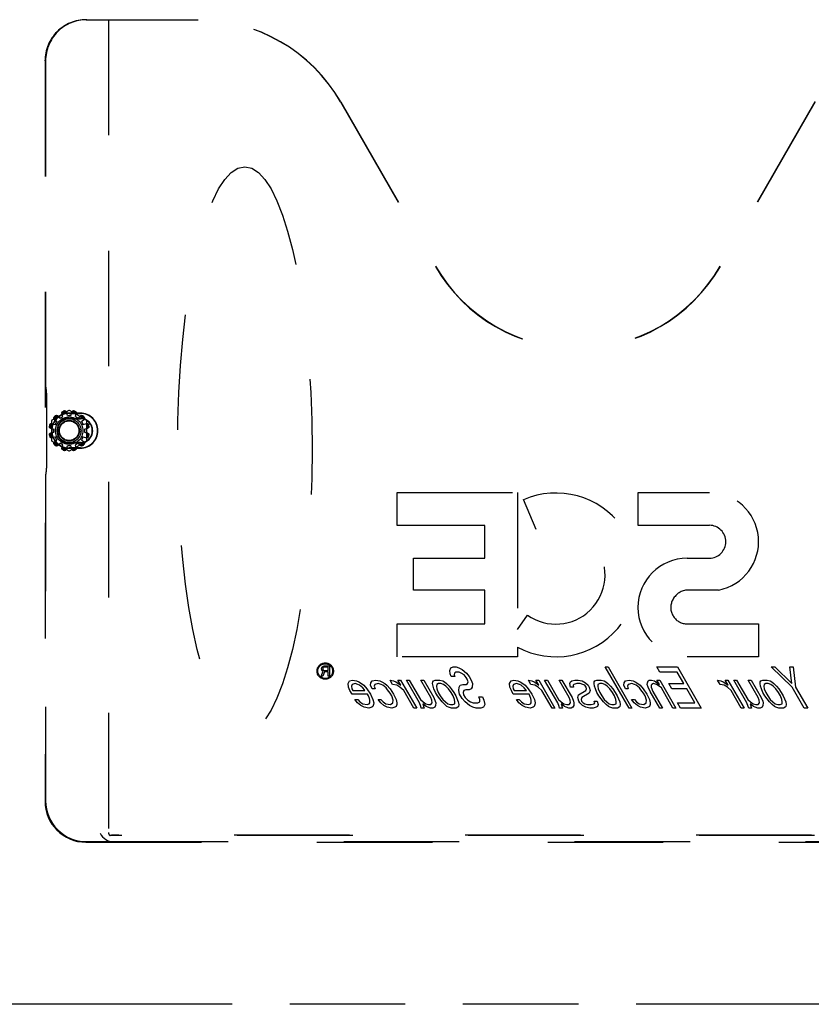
# Model space of a CAD drawing. Header units: inches. Extents: x 0 to 256, y 0 to 165.
# Tile 23 of 88: x 97 to 107, y 54 to 66. Entities that reach past the tile are written whole.
import ezdxf

# ---------------------------------------------------------------- set-up
doc = ezdxf.new("R2010")
doc.units = ezdxf.units.IN
doc.header["$LTSCALE"] = 14.05744
doc.header["$MEASUREMENT"] = 0
doc.linetypes.add('HIDDEN', pattern=[0.2, 0.1, -0.1])
doc.linetypes.add('PHANTOM', pattern=[0.8, 0.45, -0.05, 0.1, -0.05, 0.1, -0.05])
for name, color, linetype in [('02___PRT_ALL_AXES', 7, 'CONTINUOUS'), ('AVAILABLE_DOOR_SPACE', 7, 'CONTINUOUS'), ('DEFAULT_2', 8, 'HIDDEN')]:
    doc.layers.add(name, color=color, linetype=linetype)

msp = doc.modelspace()

# ---------------------------------------------------------------- linework, layer by layer
at = {"layer": '02___PRT_ALL_AXES', "color": 8, "linetype": 'HIDDEN'}
for p, q in [((97.715, 60.965), (97.749, 60.985)), ((97.805, 61), (97.845, 61)), ((97.901, 60.985), (97.935, 60.965)), ((97.654, 60.89), (97.674, 60.924)), ((97.976, 60.924), (97.996, 60.89)), ((97.639, 60.794), (97.639, 60.834)), ((97.674, 60.704), (97.654, 60.738)), ((97.996, 60.738), (97.976, 60.704)), ((98.011, 60.834), (98.011, 60.794)), ((97.749, 60.643), (97.715, 60.663)), ((97.845, 60.628), (97.805, 60.628)), ((97.935, 60.663), (97.901, 60.643)), ((100.894, 57.826), (100.918, 57.887)), ((100.897, 57.922), (100.9, 57.93)), ((100.897, 57.911), (100.897, 57.922)), ((100.9, 57.903), (100.897, 57.911)), ((100.9, 57.93), (100.907, 57.94)), ((100.907, 57.892), (100.9, 57.903)), ((100.907, 57.94), (100.918, 57.948)), ((100.918, 57.887), (100.907, 57.892)), ((100.915, 57.93), (100.913, 57.922)), ((100.913, 57.922), (100.913, 57.914)), ((100.913, 57.914), (100.915, 57.906)), ((100.934, 57.882), (100.913, 57.826)), ((100.92, 57.935), (100.915, 57.93)), ((100.915, 57.906), (100.92, 57.9)), ((100.918, 57.948), (100.931, 57.951)), ((100.928, 57.938), (100.92, 57.935)), ((100.92, 57.9), (100.928, 57.898)), ((100.978, 57.938), (100.928, 57.938)), ((100.928, 57.898), (100.978, 57.898)), ((100.931, 57.951), (100.993, 57.951)), ((100.978, 57.882), (100.934, 57.882)), ((100.978, 57.898), (100.978, 57.938)), ((100.978, 57.826), (100.978, 57.882)), ((100.993, 57.951), (100.993, 57.826)), ((102.462, 57.896), (102.472, 57.928)), ((102.465, 57.854), (102.462, 57.896)), ((102.472, 57.928), (102.501, 57.939)), ((102.501, 57.939), (102.536, 57.939)), ((102.516, 57.864), (102.514, 57.843)), ((102.531, 57.875), (102.516, 57.864)), ((102.573, 57.875), (102.531, 57.875)), ((102.536, 57.939), (102.57, 57.928)), ((102.57, 57.928), (102.611, 57.907)), ((102.6, 57.864), (102.573, 57.875)), ((102.633, 57.843), (102.6, 57.864)), ((102.611, 57.907), (102.663, 57.864)), ((102.663, 57.864), (102.695, 57.822)), ((104.353, 57.939), (104.388, 57.939)), ((104.642, 57.439), (104.353, 57.939)), ((104.388, 57.939), (104.677, 57.439)), ((104.98, 57.939), (105.233, 57.939)), ((105.017, 57.875), (104.98, 57.939)), ((105.228, 57.875), (105.017, 57.875)), ((105.308, 57.737), (105.228, 57.875)), ((105.233, 57.939), (105.522, 57.439)), ((106.374, 57.939), (106.416, 57.939)), ((106.628, 57.694), (106.374, 57.939)), ((106.416, 57.939), (106.625, 57.737)), ((106.599, 57.939), (106.642, 57.939)), ((106.625, 57.737), (106.599, 57.939)), ((106.642, 57.939), (106.67, 57.694)), ((100.913, 57.826), (100.894, 57.826)), ((100.993, 57.826), (100.978, 57.826)), ((101.223, 57.737), (101.24, 57.769)), ((101.24, 57.769), (101.276, 57.779)), ((101.276, 57.779), (101.324, 57.769)), ((101.324, 57.769), (101.352, 57.758)), ((101.352, 57.758), (101.385, 57.737)), ((101.496, 57.716), (101.499, 57.747)), ((101.499, 57.747), (101.514, 57.769)), ((101.514, 57.769), (101.558, 57.779)), ((101.558, 57.779), (101.606, 57.769)), ((101.606, 57.769), (101.633, 57.758)), ((101.633, 57.758), (101.667, 57.737)), ((101.734, 57.779), (101.775, 57.769)), ((101.764, 57.726), (101.734, 57.779)), ((101.775, 57.769), (101.802, 57.758)), ((101.802, 57.758), (101.836, 57.737)), ((101.825, 57.779), (101.86, 57.779)), ((101.862, 57.716), (101.825, 57.779)), ((101.86, 57.779), (102.057, 57.439)), ((101.931, 57.779), (101.966, 57.779)), ((102.091, 57.503), (101.931, 57.779)), ((101.966, 57.779), (102.101, 57.545)), ((102.107, 57.779), (102.142, 57.779)), ((102.23, 57.567), (102.107, 57.779)), ((102.142, 57.779), (102.265, 57.567)), ((102.251, 57.737), (102.253, 57.758)), ((102.253, 57.758), (102.261, 57.769)), ((102.261, 57.769), (102.283, 57.779)), ((102.283, 57.779), (102.339, 57.779)), ((102.339, 57.779), (102.374, 57.769)), ((102.374, 57.769), (102.394, 57.758)), ((102.394, 57.758), (102.42, 57.737)), ((102.477, 57.822), (102.465, 57.854)), ((102.519, 57.822), (102.477, 57.822)), ((102.514, 57.843), (102.519, 57.822)), ((102.659, 57.811), (102.633, 57.843)), ((102.671, 57.79), (102.659, 57.811)), ((102.683, 57.758), (102.671, 57.79)), ((102.674, 57.737), (102.683, 57.758)), ((102.695, 57.822), (102.72, 57.779)), ((102.72, 57.779), (102.737, 57.737)), ((103.188, 57.737), (103.205, 57.769)), ((103.205, 57.769), (103.241, 57.779)), ((103.241, 57.779), (103.289, 57.769)), ((103.289, 57.769), (103.316, 57.758)), ((103.316, 57.758), (103.35, 57.737)), ((103.417, 57.779), (103.458, 57.769)), ((103.448, 57.726), (103.417, 57.779)), ((103.458, 57.769), (103.485, 57.758)), ((103.485, 57.758), (103.519, 57.737)), ((103.508, 57.779), (103.544, 57.779)), ((103.545, 57.716), (103.508, 57.779)), ((103.544, 57.779), (103.74, 57.439)), ((103.614, 57.779), (103.649, 57.779)), ((103.774, 57.503), (103.614, 57.779)), ((103.649, 57.779), (103.784, 57.545)), ((103.79, 57.779), (103.825, 57.779)), ((103.913, 57.567), (103.79, 57.779)), ((103.825, 57.779), (103.948, 57.567)), ((103.92, 57.737), (103.929, 57.758)), ((103.929, 57.758), (103.944, 57.769)), ((103.944, 57.769), (103.98, 57.779)), ((103.98, 57.779), (104.022, 57.779)), ((104.022, 57.779), (104.071, 57.769)), ((104.071, 57.769), (104.111, 57.747)), ((104.111, 57.747), (104.144, 57.716)), ((104.216, 57.737), (104.218, 57.758)), ((104.218, 57.758), (104.226, 57.769)), ((104.226, 57.769), (104.248, 57.779)), ((104.248, 57.779), (104.304, 57.779)), ((104.304, 57.779), (104.338, 57.769)), ((104.338, 57.769), (104.359, 57.758)), ((104.359, 57.758), (104.385, 57.737)), ((104.58, 57.716), (104.583, 57.747)), ((104.583, 57.747), (104.599, 57.769)), ((104.599, 57.769), (104.642, 57.779)), ((104.642, 57.779), (104.691, 57.769)), ((104.691, 57.769), (104.718, 57.758)), ((104.718, 57.758), (104.751, 57.737)), ((104.863, 57.726), (104.865, 57.747)), ((104.865, 57.747), (104.874, 57.769)), ((104.874, 57.769), (104.889, 57.779)), ((104.889, 57.779), (104.917, 57.779)), ((104.917, 57.779), (104.951, 57.769)), ((104.951, 57.769), (104.985, 57.747)), ((104.98, 57.779), (105.015, 57.779)), ((105.011, 57.726), (104.98, 57.779)), ((104.985, 57.747), (105.011, 57.726)), ((105.015, 57.779), (105.212, 57.439)), ((105.72, 57.779), (105.761, 57.769)), ((105.75, 57.726), (105.72, 57.779)), ((105.761, 57.769), (105.788, 57.758)), ((105.788, 57.758), (105.822, 57.737)), ((105.811, 57.779), (105.846, 57.779)), ((105.848, 57.716), (105.811, 57.779)), ((105.846, 57.779), (106.043, 57.439)), ((105.917, 57.779), (105.952, 57.779)), ((106.077, 57.503), (105.917, 57.779)), ((105.952, 57.779), (106.087, 57.545)), ((106.093, 57.779), (106.128, 57.779)), ((106.216, 57.567), (106.093, 57.779)), ((106.128, 57.779), (106.251, 57.567)), ((106.237, 57.737), (106.239, 57.758)), ((106.239, 57.758), (106.247, 57.769)), ((106.247, 57.769), (106.269, 57.779)), ((106.269, 57.779), (106.325, 57.779)), ((106.325, 57.779), (106.36, 57.769)), ((106.36, 57.769), (106.38, 57.758)), ((106.38, 57.758), (106.406, 57.737)), ((101.226, 57.694), (101.223, 57.737)), ((101.244, 57.652), (101.226, 57.694)), ((101.269, 57.609), (101.244, 57.652)), ((101.271, 57.726), (101.263, 57.705)), ((101.263, 57.705), (101.267, 57.673)), ((101.267, 57.673), (101.279, 57.652)), ((101.308, 57.737), (101.271, 57.726)), ((101.279, 57.652), (101.427, 57.652)), ((101.342, 57.726), (101.308, 57.737)), ((101.362, 57.716), (101.342, 57.726)), ((101.402, 57.684), (101.362, 57.716)), ((101.385, 57.737), (101.411, 57.716)), ((101.421, 57.662), (101.402, 57.684)), ((101.411, 57.716), (101.45, 57.673)), ((101.427, 57.652), (101.421, 57.662)), ((101.45, 57.673), (101.494, 57.609)), ((101.513, 57.673), (101.496, 57.716)), ((101.549, 57.673), (101.513, 57.673)), ((101.546, 57.726), (101.537, 57.705)), ((101.537, 57.705), (101.549, 57.673)), ((101.589, 57.737), (101.546, 57.726)), ((101.624, 57.726), (101.589, 57.737)), ((101.644, 57.716), (101.624, 57.726)), ((101.683, 57.684), (101.644, 57.716)), ((101.667, 57.737), (101.693, 57.716)), ((101.703, 57.662), (101.683, 57.684)), ((101.693, 57.716), (101.732, 57.673)), ((101.734, 57.62), (101.703, 57.662)), ((101.732, 57.673), (101.776, 57.609)), ((101.753, 57.588), (101.734, 57.62)), ((101.813, 57.716), (101.764, 57.726)), ((101.853, 57.694), (101.813, 57.716)), ((101.836, 57.737), (101.862, 57.716)), ((101.899, 57.652), (101.853, 57.694)), ((102.022, 57.439), (101.899, 57.652)), ((102.256, 57.705), (102.251, 57.737)), ((102.267, 57.673), (102.256, 57.705)), ((102.284, 57.63), (102.267, 57.673)), ((102.309, 57.588), (102.284, 57.63)), ((102.3, 57.726), (102.298, 57.705)), ((102.298, 57.705), (102.302, 57.673)), ((102.322, 57.737), (102.3, 57.726)), ((102.302, 57.673), (102.32, 57.63)), ((102.32, 57.63), (102.344, 57.588)), ((102.35, 57.737), (102.322, 57.737)), ((102.384, 57.726), (102.35, 57.737)), ((102.41, 57.705), (102.384, 57.726)), ((102.443, 57.673), (102.41, 57.705)), ((102.42, 57.737), (102.453, 57.705)), ((102.475, 57.63), (102.443, 57.673)), ((102.453, 57.705), (102.478, 57.673)), ((102.499, 57.588), (102.475, 57.63)), ((102.478, 57.673), (102.51, 57.63)), ((102.51, 57.63), (102.534, 57.588)), ((102.568, 57.652), (102.572, 57.694)), ((102.578, 57.609), (102.568, 57.652)), ((102.572, 57.694), (102.587, 57.716)), ((102.587, 57.716), (102.617, 57.726)), ((102.617, 57.726), (102.659, 57.726)), ((102.631, 57.652), (102.622, 57.63)), ((102.622, 57.63), (102.627, 57.599)), ((102.653, 57.662), (102.631, 57.652)), ((102.696, 57.662), (102.653, 57.662)), ((102.659, 57.726), (102.674, 57.737)), ((102.718, 57.673), (102.696, 57.662)), ((102.734, 57.694), (102.718, 57.673)), ((102.737, 57.737), (102.734, 57.694)), ((103.191, 57.694), (103.188, 57.737)), ((103.209, 57.652), (103.191, 57.694)), ((103.233, 57.609), (103.209, 57.652)), ((103.236, 57.726), (103.227, 57.705)), ((103.227, 57.705), (103.232, 57.673)), ((103.232, 57.673), (103.244, 57.652)), ((103.272, 57.737), (103.236, 57.726)), ((103.244, 57.652), (103.392, 57.652)), ((103.307, 57.726), (103.272, 57.737)), ((103.327, 57.716), (103.307, 57.726)), ((103.366, 57.684), (103.327, 57.716)), ((103.35, 57.737), (103.376, 57.716)), ((103.386, 57.662), (103.366, 57.684)), ((103.376, 57.716), (103.415, 57.673)), ((103.392, 57.652), (103.386, 57.662)), ((103.415, 57.673), (103.459, 57.609)), ((103.496, 57.716), (103.448, 57.726)), ((103.536, 57.694), (103.496, 57.716)), ((103.519, 57.737), (103.545, 57.716)), ((103.582, 57.652), (103.536, 57.694)), ((103.705, 57.439), (103.582, 57.652)), ((103.931, 57.694), (103.92, 57.737)), ((103.966, 57.694), (103.931, 57.694)), ((103.969, 57.726), (103.961, 57.716)), ((103.961, 57.716), (103.966, 57.694)), ((104.005, 57.737), (103.969, 57.726)), ((104.047, 57.737), (104.005, 57.737)), ((104.028, 57.599), (104.117, 57.652)), ((104.081, 57.726), (104.047, 57.737)), ((104.157, 57.62), (104.068, 57.567)), ((104.102, 57.716), (104.081, 57.726)), ((104.121, 57.694), (104.102, 57.716)), ((104.117, 57.652), (104.126, 57.673)), ((104.126, 57.673), (104.121, 57.694)), ((104.144, 57.716), (104.156, 57.694)), ((104.156, 57.694), (104.167, 57.652)), ((104.167, 57.652), (104.157, 57.62)), ((104.22, 57.705), (104.216, 57.737)), ((104.232, 57.673), (104.22, 57.705)), ((104.249, 57.63), (104.232, 57.673)), ((104.274, 57.588), (104.249, 57.63)), ((104.264, 57.726), (104.263, 57.705)), ((104.263, 57.705), (104.267, 57.673)), ((104.286, 57.737), (104.264, 57.726)), ((104.267, 57.673), (104.285, 57.63)), ((104.285, 57.63), (104.309, 57.588)), ((104.315, 57.737), (104.286, 57.737)), ((104.349, 57.726), (104.315, 57.737)), ((104.375, 57.705), (104.349, 57.726)), ((104.408, 57.673), (104.375, 57.705)), ((104.385, 57.737), (104.418, 57.705)), ((104.439, 57.63), (104.408, 57.673)), ((104.418, 57.705), (104.443, 57.673)), ((104.464, 57.588), (104.439, 57.63)), ((104.443, 57.673), (104.475, 57.63)), ((104.475, 57.63), (104.499, 57.588)), ((104.598, 57.673), (104.58, 57.716)), ((104.633, 57.673), (104.598, 57.673)), ((104.631, 57.726), (104.622, 57.705)), ((104.622, 57.705), (104.633, 57.673)), ((104.674, 57.737), (104.631, 57.726)), ((104.708, 57.726), (104.674, 57.737)), ((104.728, 57.716), (104.708, 57.726)), ((104.768, 57.684), (104.728, 57.716)), ((104.751, 57.737), (104.778, 57.716)), ((104.787, 57.662), (104.768, 57.684)), ((104.778, 57.716), (104.816, 57.673)), ((104.819, 57.62), (104.787, 57.662)), ((104.816, 57.673), (104.86, 57.609)), ((104.837, 57.588), (104.819, 57.62)), ((104.874, 57.694), (104.863, 57.726)), ((104.898, 57.641), (104.874, 57.694)), ((105.015, 57.439), (104.898, 57.641)), ((104.911, 57.716), (104.91, 57.694)), ((104.91, 57.694), (104.933, 57.641)), ((104.919, 57.726), (104.911, 57.716)), ((104.941, 57.737), (104.919, 57.726)), ((104.933, 57.641), (105.05, 57.439)), ((104.976, 57.726), (104.941, 57.737)), ((105.009, 57.705), (104.976, 57.726)), ((105.036, 57.684), (105.009, 57.705)), ((105.177, 57.439), (105.036, 57.684)), ((105.125, 57.737), (105.308, 57.737)), ((105.161, 57.673), (105.125, 57.737)), ((105.345, 57.673), (105.161, 57.673)), ((105.443, 57.503), (105.345, 57.673)), ((105.799, 57.716), (105.75, 57.726)), ((105.839, 57.694), (105.799, 57.716)), ((105.822, 57.737), (105.848, 57.716)), ((105.885, 57.652), (105.839, 57.694)), ((106.008, 57.439), (105.885, 57.652)), ((106.242, 57.705), (106.237, 57.737)), ((106.253, 57.673), (106.242, 57.705)), ((106.271, 57.63), (106.253, 57.673)), ((106.295, 57.588), (106.271, 57.63)), ((106.286, 57.726), (106.284, 57.705)), ((106.284, 57.705), (106.288, 57.673)), ((106.308, 57.737), (106.286, 57.726)), ((106.288, 57.673), (106.306, 57.63)), ((106.306, 57.63), (106.33, 57.588)), ((106.336, 57.737), (106.308, 57.737)), ((106.37, 57.726), (106.336, 57.737)), ((106.397, 57.705), (106.37, 57.726)), ((106.429, 57.673), (106.397, 57.705)), ((106.406, 57.737), (106.439, 57.705)), ((106.461, 57.63), (106.429, 57.673)), ((106.439, 57.705), (106.464, 57.673)), ((106.485, 57.588), (106.461, 57.63)), ((106.464, 57.673), (106.496, 57.63)), ((106.496, 57.63), (106.52, 57.588)), ((106.775, 57.439), (106.628, 57.694)), ((106.67, 57.694), (106.818, 57.439)), ((101.459, 57.609), (101.269, 57.609)), ((101.305, 57.545), (101.341, 57.545)), ((101.337, 57.503), (101.305, 57.545)), ((101.377, 57.471), (101.337, 57.503)), ((101.341, 57.545), (101.366, 57.513)), ((101.366, 57.513), (101.399, 57.492)), ((101.471, 57.588), (101.459, 57.609)), ((101.482, 57.556), (101.471, 57.588)), ((101.477, 57.492), (101.485, 57.503)), ((101.488, 57.535), (101.482, 57.556)), ((101.485, 57.503), (101.488, 57.535)), ((101.494, 57.609), (101.524, 57.545)), ((101.524, 57.545), (101.534, 57.503)), ((101.534, 57.503), (101.532, 57.482)), ((101.587, 57.545), (101.622, 57.545)), ((101.619, 57.503), (101.587, 57.545)), ((101.658, 57.471), (101.619, 57.503)), ((101.622, 57.545), (101.648, 57.513)), ((101.648, 57.513), (101.681, 57.492)), ((101.737, 57.482), (101.767, 57.503)), ((101.769, 57.535), (101.753, 57.588)), ((101.767, 57.503), (101.769, 57.535)), ((101.776, 57.609), (101.805, 57.545)), ((101.805, 57.545), (101.816, 57.503)), ((101.816, 57.503), (101.814, 57.482)), ((102.108, 57.46), (102.091, 57.503)), ((102.101, 57.545), (102.134, 57.513)), ((102.134, 57.513), (102.167, 57.492)), ((102.241, 57.535), (102.23, 57.567)), ((102.23, 57.482), (102.245, 57.503)), ((102.245, 57.503), (102.241, 57.535)), ((102.265, 57.567), (102.282, 57.524)), ((102.282, 57.524), (102.288, 57.503)), ((102.288, 57.503), (102.285, 57.471)), ((102.366, 57.513), (102.309, 57.588)), ((102.344, 57.588), (102.376, 57.545)), ((102.399, 57.482), (102.366, 57.513)), ((102.376, 57.545), (102.408, 57.513)), ((102.408, 57.513), (102.435, 57.492)), ((102.517, 57.545), (102.499, 57.588)), ((102.521, 57.513), (102.517, 57.545)), ((102.519, 57.492), (102.521, 57.513)), ((102.534, 57.588), (102.563, 57.513)), ((102.563, 57.513), (102.568, 57.482)), ((102.609, 57.556), (102.578, 57.609)), ((102.648, 57.513), (102.609, 57.556)), ((102.627, 57.599), (102.645, 57.567)), ((102.645, 57.567), (102.678, 57.535)), ((102.701, 57.471), (102.648, 57.513)), ((102.678, 57.535), (102.711, 57.513)), ((102.711, 57.513), (102.745, 57.503)), ((102.745, 57.503), (102.802, 57.503)), ((102.802, 57.503), (102.824, 57.513)), ((102.815, 57.577), (102.857, 57.577)), ((102.827, 57.545), (102.815, 57.577)), ((102.824, 57.513), (102.827, 57.545)), ((102.857, 57.577), (102.875, 57.535)), ((102.875, 57.535), (102.885, 57.482)), ((103.424, 57.609), (103.233, 57.609)), ((103.27, 57.545), (103.305, 57.545)), ((103.302, 57.503), (103.27, 57.545)), ((103.341, 57.471), (103.302, 57.503)), ((103.305, 57.545), (103.331, 57.513)), ((103.331, 57.513), (103.364, 57.492)), ((103.436, 57.588), (103.424, 57.609)), ((103.447, 57.556), (103.436, 57.588)), ((103.442, 57.492), (103.45, 57.503)), ((103.452, 57.535), (103.447, 57.556)), ((103.45, 57.503), (103.452, 57.535)), ((103.459, 57.609), (103.489, 57.545)), ((103.489, 57.545), (103.499, 57.503)), ((103.499, 57.503), (103.497, 57.482)), ((103.791, 57.46), (103.774, 57.503)), ((103.784, 57.545), (103.817, 57.513)), ((103.817, 57.513), (103.85, 57.492)), ((103.924, 57.535), (103.913, 57.567)), ((103.913, 57.482), (103.929, 57.503)), ((103.929, 57.503), (103.924, 57.535)), ((103.948, 57.567), (103.966, 57.524)), ((103.966, 57.524), (103.971, 57.503)), ((103.971, 57.503), (103.968, 57.471)), ((104.019, 57.567), (104.028, 57.599)), ((104.029, 57.524), (104.019, 57.567)), ((104.041, 57.503), (104.029, 57.524)), ((104.074, 57.471), (104.041, 57.503)), ((104.068, 57.567), (104.059, 57.545)), ((104.059, 57.545), (104.064, 57.524)), ((104.064, 57.524), (104.084, 57.503)), ((104.084, 57.503), (104.104, 57.492)), ((104.216, 57.492), (104.224, 57.503)), ((104.219, 57.524), (104.254, 57.524)), ((104.224, 57.503), (104.219, 57.524)), ((104.254, 57.524), (104.265, 57.482)), ((104.331, 57.513), (104.274, 57.588)), ((104.309, 57.588), (104.341, 57.545)), ((104.363, 57.482), (104.331, 57.513)), ((104.341, 57.545), (104.373, 57.513)), ((104.373, 57.513), (104.4, 57.492)), ((104.482, 57.545), (104.464, 57.588)), ((104.486, 57.513), (104.482, 57.545)), ((104.484, 57.492), (104.486, 57.513)), ((104.499, 57.588), (104.528, 57.513)), ((104.528, 57.513), (104.532, 57.482)), ((104.672, 57.545), (104.707, 57.545)), ((104.703, 57.503), (104.672, 57.545)), ((104.743, 57.471), (104.703, 57.503)), ((104.707, 57.545), (104.732, 57.513)), ((104.732, 57.513), (104.766, 57.492)), ((104.821, 57.482), (104.851, 57.503)), ((104.854, 57.535), (104.837, 57.588)), ((104.851, 57.503), (104.854, 57.535)), ((104.86, 57.609), (104.89, 57.545)), ((104.89, 57.545), (104.901, 57.503)), ((104.901, 57.503), (104.899, 57.482)), ((105.232, 57.503), (105.443, 57.503)), ((105.268, 57.439), (105.232, 57.503)), ((106.094, 57.46), (106.077, 57.503)), ((106.087, 57.545), (106.12, 57.513)), ((106.12, 57.513), (106.153, 57.492)), ((106.227, 57.535), (106.216, 57.567)), ((106.216, 57.482), (106.232, 57.503)), ((106.232, 57.503), (106.227, 57.535)), ((106.251, 57.567), (106.269, 57.524)), ((106.269, 57.524), (106.274, 57.503)), ((106.274, 57.503), (106.271, 57.471)), ((106.352, 57.513), (106.295, 57.588)), ((106.33, 57.588), (106.362, 57.545)), ((106.385, 57.482), (106.352, 57.513)), ((106.362, 57.545), (106.394, 57.513)), ((106.394, 57.513), (106.421, 57.492)), ((106.503, 57.545), (106.485, 57.588)), ((106.507, 57.513), (106.503, 57.545)), ((106.505, 57.492), (106.507, 57.513)), ((106.52, 57.588), (106.549, 57.513)), ((106.549, 57.513), (106.554, 57.482)), ((101.417, 57.45), (101.377, 57.471)), ((101.399, 57.492), (101.455, 57.482)), ((101.472, 57.439), (101.417, 57.45)), ((101.455, 57.482), (101.477, 57.492)), ((101.509, 57.45), (101.472, 57.439)), ((101.524, 57.46), (101.509, 57.45)), ((101.532, 57.482), (101.524, 57.46)), ((101.699, 57.45), (101.658, 57.471)), ((101.681, 57.492), (101.737, 57.482)), ((101.754, 57.439), (101.699, 57.45)), ((101.79, 57.45), (101.754, 57.439)), ((101.805, 57.46), (101.79, 57.45)), ((101.814, 57.482), (101.805, 57.46)), ((102.057, 57.439), (102.022, 57.439)), ((102.113, 57.439), (102.108, 57.46)), ((102.149, 57.439), (102.113, 57.439)), ((102.171, 57.46), (102.132, 57.492)), ((102.132, 57.492), (102.149, 57.439)), ((102.167, 57.492), (102.201, 57.482)), ((102.192, 57.45), (102.171, 57.46)), ((102.226, 57.439), (102.192, 57.45)), ((102.201, 57.482), (102.23, 57.482)), ((102.254, 57.439), (102.226, 57.439)), ((102.276, 57.45), (102.254, 57.439)), ((102.285, 57.471), (102.276, 57.45)), ((102.425, 57.46), (102.399, 57.482)), ((102.445, 57.45), (102.425, 57.46)), ((102.435, 57.492), (102.469, 57.482)), ((102.48, 57.439), (102.445, 57.45)), ((102.469, 57.482), (102.497, 57.482)), ((102.536, 57.439), (102.48, 57.439)), ((102.497, 57.482), (102.519, 57.492)), ((102.558, 57.45), (102.536, 57.439)), ((102.566, 57.46), (102.558, 57.45)), ((102.568, 57.482), (102.566, 57.46)), ((102.741, 57.45), (102.701, 57.471)), ((102.782, 57.439), (102.741, 57.45)), ((102.839, 57.439), (102.782, 57.439)), ((102.868, 57.45), (102.839, 57.439)), ((102.885, 57.482), (102.868, 57.45)), ((103.382, 57.45), (103.341, 57.471)), ((103.364, 57.492), (103.42, 57.482)), ((103.437, 57.439), (103.382, 57.45)), ((103.42, 57.482), (103.442, 57.492)), ((103.473, 57.45), (103.437, 57.439)), ((103.488, 57.46), (103.473, 57.45)), ((103.497, 57.482), (103.488, 57.46)), ((103.74, 57.439), (103.705, 57.439)), ((103.796, 57.439), (103.791, 57.46)), ((103.832, 57.439), (103.796, 57.439)), ((103.855, 57.46), (103.815, 57.492)), ((103.815, 57.492), (103.832, 57.439)), ((103.85, 57.492), (103.885, 57.482)), ((103.875, 57.45), (103.855, 57.46)), ((103.909, 57.439), (103.875, 57.45)), ((103.885, 57.482), (103.913, 57.482)), ((103.937, 57.439), (103.909, 57.439)), ((103.959, 57.45), (103.937, 57.439)), ((103.968, 57.471), (103.959, 57.45)), ((104.114, 57.45), (104.074, 57.471)), ((104.104, 57.492), (104.138, 57.482)), ((104.163, 57.439), (104.114, 57.45)), ((104.138, 57.482), (104.18, 57.482)), ((104.205, 57.439), (104.163, 57.439)), ((104.18, 57.482), (104.216, 57.492)), ((104.241, 57.45), (104.205, 57.439)), ((104.256, 57.46), (104.241, 57.45)), ((104.265, 57.482), (104.256, 57.46)), ((104.39, 57.46), (104.363, 57.482)), ((104.41, 57.45), (104.39, 57.46)), ((104.4, 57.492), (104.434, 57.482)), ((104.444, 57.439), (104.41, 57.45)), ((104.434, 57.482), (104.462, 57.482)), ((104.501, 57.439), (104.444, 57.439)), ((104.462, 57.482), (104.484, 57.492)), ((104.523, 57.45), (104.501, 57.439)), ((104.531, 57.46), (104.523, 57.45)), ((104.532, 57.482), (104.531, 57.46)), ((104.677, 57.439), (104.642, 57.439)), ((104.783, 57.45), (104.743, 57.471)), ((104.766, 57.492), (104.821, 57.482)), ((104.839, 57.439), (104.783, 57.45)), ((104.875, 57.45), (104.839, 57.439)), ((104.89, 57.46), (104.875, 57.45)), ((104.899, 57.482), (104.89, 57.46)), ((105.05, 57.439), (105.015, 57.439)), ((105.212, 57.439), (105.177, 57.439)), ((105.522, 57.439), (105.268, 57.439)), ((106.043, 57.439), (106.008, 57.439)), ((106.099, 57.439), (106.094, 57.46)), ((106.135, 57.439), (106.099, 57.439)), ((106.158, 57.46), (106.118, 57.492)), ((106.118, 57.492), (106.135, 57.439)), ((106.153, 57.492), (106.187, 57.482)), ((106.178, 57.45), (106.158, 57.46)), ((106.212, 57.439), (106.178, 57.45)), ((106.187, 57.482), (106.216, 57.482)), ((106.24, 57.439), (106.212, 57.439)), ((106.262, 57.45), (106.24, 57.439)), ((106.271, 57.471), (106.262, 57.45)), ((106.411, 57.46), (106.385, 57.482)), ((106.431, 57.45), (106.411, 57.46)), ((106.421, 57.492), (106.455, 57.482)), ((106.466, 57.439), (106.431, 57.45)), ((106.455, 57.482), (106.483, 57.482)), ((106.522, 57.439), (106.466, 57.439)), ((106.483, 57.482), (106.505, 57.492)), ((106.544, 57.45), (106.522, 57.439)), ((106.552, 57.46), (106.544, 57.45)), ((106.554, 57.482), (106.552, 57.46)), ((106.818, 57.439), (106.775, 57.439))]:
    msp.add_line(p, q, dxfattribs=at)
for radius in [0.1, 0.0902]:
    msp.add_circle((100.943, 57.889), radius, dxfattribs=at)
at = {"layer": 'AVAILABLE_DOOR_SPACE', "color": 4, "linetype": 'PHANTOM'}
msp.add_line((111.054, 53.835), (87.617, 53.835), dxfattribs=at)
at = {"layer": 'DEFAULT_2', "color": 8, "linetype": 'HIDDEN'}
for p, q in [((98.033, 65.814), (99.398, 65.814)), ((98.305, 65.814), (98.305, 55.924)), ((97.532, 65.314), (97.532, 56.305)), ((97.539, 65.314), (97.539, 61.362)), ((101.129, 64.813), (102.284, 62.813)), ((101.132, 64.813), (102.287, 62.814)), ((106.905, 64.813), (105.751, 62.814)), ((106.908, 64.813), (105.753, 62.813)), ((97.546, 61.316), (97.542, 61.317)), ((97.55, 61.271), (97.55, 60.357)), ((97.82, 61.059), (97.616, 60.941)), ((97.684, 60.996), (97.715, 60.965)), ((97.749, 60.985), (97.738, 61.027)), ((97.805, 61), (97.794, 61.042)), ((97.962, 61.027), (97.825, 61.027)), ((97.825, 61.024), (97.962, 61.024)), ((98.035, 60.941), (97.83, 61.059)), ((97.845, 61), (97.856, 61.042)), ((97.901, 60.985), (97.912, 61.027)), ((97.935, 60.965), (97.966, 60.996)), ((97.611, 60.932), (97.611, 60.696)), ((97.612, 60.901), (97.654, 60.89)), ((97.643, 60.955), (97.674, 60.924)), ((97.825, 60.964), (97.962, 60.964)), ((97.825, 60.959), (97.962, 60.959)), ((97.976, 60.924), (98.007, 60.955)), ((97.996, 60.89), (98.038, 60.901)), ((98.04, 60.696), (98.04, 60.932)), ((97.597, 60.845), (97.639, 60.834)), ((97.597, 60.783), (97.639, 60.794)), ((97.612, 60.727), (97.654, 60.738)), ((97.996, 60.738), (98.038, 60.727)), ((98.011, 60.834), (98.053, 60.845)), ((98.011, 60.794), (98.053, 60.783)), ((97.616, 60.687), (97.82, 60.569)), ((97.643, 60.673), (97.674, 60.704)), ((97.684, 60.632), (97.715, 60.663)), ((97.738, 60.601), (97.749, 60.643)), ((97.794, 60.586), (97.805, 60.628)), ((97.962, 60.669), (97.825, 60.669)), ((97.962, 60.664), (97.825, 60.664)), ((97.83, 60.569), (98.035, 60.687)), ((97.856, 60.586), (97.845, 60.628)), ((97.912, 60.601), (97.901, 60.643)), ((97.935, 60.663), (97.966, 60.632)), ((97.976, 60.704), (98.007, 60.673)), ((97.962, 60.604), (97.825, 60.604)), ((97.825, 60.601), (97.962, 60.601)), ((97.539, 60.266), (97.539, 56.312)), ((97.546, 60.313), (97.542, 60.311)), ((101.819, 60.062), (103.284, 60.062)), ((101.819, 59.662), (101.819, 60.062)), ((103.284, 60.062), (103.284, 58.397)), ((104.752, 60.062), (105.62, 60.062)), ((104.752, 59.662), (104.752, 60.062)), ((103.513, 59.61), (103.356, 59.975)), ((102.885, 59.662), (101.819, 59.662)), ((102.885, 59.263), (102.885, 59.662)), ((105.62, 59.662), (104.752, 59.662)), ((102.017, 59.263), (102.885, 59.263)), ((102.017, 58.874), (102.017, 59.263)), ((105.35, 59.263), (105.62, 59.263)), ((102.885, 58.874), (102.017, 58.874)), ((102.885, 58.464), (102.885, 58.874)), ((105.733, 58.874), (105.329, 58.874)), ((101.819, 58.464), (102.885, 58.464)), ((101.819, 58.064), (101.819, 58.464)), ((103.284, 58.397), (103.406, 58.569)), ((105.35, 58.464), (106.218, 58.464)), ((106.218, 58.464), (106.218, 58.064)), ((103.284, 58.179), (103.284, 58.064)), ((103.284, 58.064), (101.819, 58.064)), ((106.218, 58.064), (105.35, 58.064)), ((109.713, 55.887), (98.324, 55.887)), ((109.675, 55.893), (98.362, 55.893)), ((98.03, 55.807), (110.007, 55.807)), ((98.037, 55.814), (98.357, 55.814)), ((98.357, 55.814), (109.68, 55.814))]:
    msp.add_line(p, q, dxfattribs=at)
for points in [[(97.643, 60.955), (97.642, 60.956), (97.641, 60.958), (97.64, 60.96), (97.639, 60.961), (97.639, 60.963), (97.638, 60.965), (97.638, 60.967), (97.639, 60.969), (97.639, 60.971), (97.64, 60.974), (97.641, 60.976), (97.642, 60.977), (97.643, 60.979), (97.644, 60.981)], [(97.644, 60.958), (97.644, 60.959), (97.643, 60.96), (97.643, 60.961), (97.643, 60.962), (97.643, 60.963), (97.643, 60.964), (97.643, 60.965), (97.643, 60.966), (97.643, 60.967), (97.643, 60.968), (97.643, 60.969), (97.643, 60.97), (97.643, 60.972), (97.644, 60.973), (97.644, 60.974), (97.645, 60.976), (97.646, 60.977), (97.647, 60.978)], [(97.658, 60.995), (97.66, 60.996), (97.662, 60.997), (97.664, 60.998), (97.666, 60.999), (97.668, 61), (97.67, 61), (97.672, 61.001), (97.674, 61.001), (97.676, 61), (97.678, 61), (97.68, 60.999), (97.681, 60.998), (97.683, 60.997), (97.684, 60.996)], [(97.661, 60.992), (97.662, 60.993), (97.664, 60.994), (97.665, 60.995), (97.666, 60.995), (97.667, 60.996), (97.669, 60.996), (97.67, 60.996), (97.671, 60.996), (97.672, 60.997), (97.673, 60.997), (97.674, 60.997), (97.675, 60.996), (97.676, 60.996), (97.677, 60.996), (97.678, 60.996), (97.679, 60.996), (97.68, 60.995), (97.681, 60.995)], [(97.689, 60.991), (97.688, 60.992), (97.687, 60.993), (97.686, 60.994), (97.684, 60.994), (97.683, 60.995), (97.681, 60.995)], [(97.738, 61.027), (97.737, 61.029), (97.737, 61.031), (97.737, 61.033), (97.738, 61.035), (97.738, 61.037), (97.739, 61.038), (97.74, 61.04), (97.741, 61.042), (97.743, 61.043), (97.744, 61.045), (97.746, 61.046), (97.748, 61.047), (97.75, 61.048), (97.752, 61.049)], [(97.74, 61.029), (97.74, 61.028), (97.739, 61.026), (97.739, 61.024), (97.739, 61.023), (97.739, 61.021), (97.74, 61.02)], [(97.74, 61.029), (97.74, 61.03), (97.741, 61.031), (97.741, 61.032), (97.741, 61.033), (97.742, 61.034), (97.742, 61.035), (97.742, 61.036), (97.743, 61.037), (97.744, 61.038), (97.744, 61.039), (97.745, 61.04), (97.746, 61.04), (97.747, 61.041), (97.748, 61.042), (97.749, 61.043), (97.75, 61.044), (97.751, 61.045), (97.753, 61.045)], [(97.771, 61.054), (97.773, 61.054), (97.775, 61.055), (97.777, 61.055), (97.78, 61.054), (97.782, 61.054), (97.784, 61.053), (97.786, 61.052), (97.787, 61.051), (97.789, 61.05), (97.79, 61.049), (97.792, 61.047), (97.793, 61.046), (97.793, 61.044), (97.794, 61.042)], [(97.772, 61.05), (97.774, 61.05), (97.775, 61.051), (97.777, 61.051), (97.778, 61.05), (97.779, 61.05), (97.781, 61.05), (97.782, 61.049), (97.783, 61.049), (97.784, 61.049), (97.785, 61.048), (97.786, 61.048), (97.787, 61.047), (97.787, 61.046), (97.788, 61.046), (97.789, 61.045), (97.79, 61.044), (97.79, 61.044), (97.791, 61.043)], [(97.796, 61.035), (97.795, 61.037), (97.795, 61.038), (97.794, 61.039), (97.793, 61.04), (97.792, 61.042), (97.791, 61.043)], [(97.859, 61.043), (97.858, 61.042), (97.857, 61.04), (97.856, 61.039), (97.855, 61.038), (97.855, 61.037), (97.854, 61.035)], [(97.856, 61.042), (97.857, 61.044), (97.857, 61.046), (97.858, 61.047), (97.86, 61.049), (97.861, 61.05), (97.863, 61.051), (97.865, 61.052), (97.866, 61.053), (97.868, 61.054), (97.871, 61.054), (97.873, 61.055), (97.875, 61.055), (97.877, 61.054), (97.879, 61.054)], [(97.859, 61.043), (97.86, 61.044), (97.86, 61.044), (97.861, 61.045), (97.862, 61.046), (97.863, 61.046), (97.864, 61.047), (97.864, 61.048), (97.865, 61.048), (97.866, 61.049), (97.867, 61.049), (97.868, 61.049), (97.87, 61.05), (97.871, 61.05), (97.872, 61.05), (97.873, 61.051), (97.875, 61.051), (97.877, 61.05), (97.878, 61.05)], [(97.897, 61.045), (97.899, 61.045), (97.9, 61.044), (97.901, 61.043), (97.903, 61.042), (97.904, 61.041), (97.905, 61.04), (97.905, 61.04), (97.906, 61.039), (97.907, 61.038), (97.907, 61.037), (97.908, 61.036), (97.908, 61.035), (97.909, 61.034), (97.909, 61.033), (97.909, 61.032), (97.91, 61.031), (97.91, 61.03), (97.91, 61.029)], [(97.898, 61.049), (97.9, 61.048), (97.902, 61.047), (97.904, 61.046), (97.906, 61.045), (97.907, 61.043), (97.909, 61.042), (97.91, 61.04), (97.911, 61.038), (97.912, 61.037), (97.912, 61.035), (97.913, 61.033), (97.913, 61.031), (97.913, 61.029), (97.912, 61.027)], [(97.91, 61.02), (97.911, 61.021), (97.911, 61.023), (97.911, 61.024), (97.911, 61.026), (97.91, 61.028), (97.91, 61.029)], [(97.969, 60.995), (97.967, 60.995), (97.966, 60.994), (97.964, 60.994), (97.963, 60.993), (97.962, 60.992), (97.961, 60.991)], [(97.966, 60.996), (97.967, 60.997), (97.969, 60.998), (97.971, 60.999), (97.972, 61), (97.974, 61), (97.976, 61.001), (97.978, 61.001), (97.98, 61), (97.982, 61), (97.985, 60.999), (97.987, 60.998), (97.989, 60.997), (97.99, 60.996), (97.992, 60.995)], [(97.969, 60.995), (97.97, 60.995), (97.971, 60.996), (97.972, 60.996), (97.973, 60.996), (97.974, 60.996), (97.975, 60.996), (97.976, 60.997), (97.977, 60.997), (97.978, 60.997), (97.979, 60.996), (97.98, 60.996), (97.981, 60.996), (97.983, 60.996), (97.984, 60.995), (97.985, 60.995), (97.987, 60.994), (97.988, 60.993), (97.989, 60.992)], [(98.003, 60.978), (98.004, 60.977), (98.005, 60.976), (98.006, 60.974), (98.006, 60.973), (98.007, 60.972), (98.007, 60.97), (98.007, 60.969), (98.007, 60.968), (98.008, 60.967), (98.008, 60.966), (98.008, 60.965), (98.008, 60.964), (98.007, 60.963), (98.007, 60.962), (98.007, 60.961), (98.007, 60.96), (98.007, 60.959), (98.006, 60.958)], [(98.006, 60.981), (98.007, 60.979), (98.008, 60.977), (98.01, 60.976), (98.01, 60.974), (98.011, 60.971), (98.012, 60.969), (98.012, 60.967), (98.012, 60.965), (98.011, 60.963), (98.011, 60.961), (98.01, 60.96), (98.009, 60.958), (98.008, 60.956), (98.007, 60.955)], [(97.597, 60.845), (97.595, 60.846), (97.593, 60.846), (97.592, 60.847), (97.59, 60.849), (97.589, 60.85), (97.588, 60.852), (97.587, 60.853), (97.586, 60.855), (97.585, 60.857), (97.585, 60.859), (97.585, 60.862), (97.585, 60.864), (97.585, 60.866), (97.585, 60.868)], [(97.596, 60.848), (97.596, 60.849), (97.595, 60.849), (97.594, 60.85), (97.593, 60.851), (97.593, 60.852), (97.592, 60.853), (97.592, 60.853), (97.591, 60.854), (97.591, 60.855), (97.59, 60.856), (97.59, 60.857), (97.589, 60.858), (97.589, 60.86), (97.589, 60.861), (97.589, 60.862), (97.589, 60.864), (97.589, 60.866), (97.589, 60.867)], [(97.59, 60.887), (97.591, 60.889), (97.592, 60.891), (97.593, 60.893), (97.594, 60.895), (97.596, 60.896), (97.597, 60.898), (97.599, 60.899), (97.601, 60.9), (97.603, 60.901), (97.604, 60.901), (97.606, 60.902), (97.608, 60.902), (97.61, 60.902), (97.612, 60.901)], [(97.594, 60.886), (97.595, 60.888), (97.595, 60.889), (97.596, 60.89), (97.597, 60.892), (97.598, 60.893), (97.599, 60.893), (97.6, 60.894), (97.6, 60.895), (97.601, 60.896), (97.602, 60.896), (97.603, 60.897), (97.604, 60.897), (97.605, 60.898), (97.606, 60.898), (97.607, 60.898), (97.608, 60.899), (97.609, 60.899), (97.61, 60.899)], [(97.619, 60.899), (97.618, 60.9), (97.616, 60.9), (97.615, 60.9), (97.613, 60.9), (97.612, 60.899), (97.61, 60.899)], [(97.644, 60.958), (97.644, 60.956), (97.645, 60.955), (97.646, 60.953), (97.646, 60.952), (97.647, 60.951), (97.648, 60.95)], [(98.002, 60.95), (98.003, 60.951), (98.004, 60.952), (98.005, 60.953), (98.005, 60.955), (98.006, 60.956), (98.006, 60.958)], [(98.04, 60.899), (98.039, 60.899), (98.037, 60.9), (98.035, 60.9), (98.034, 60.9), (98.033, 60.9), (98.031, 60.899)], [(98.038, 60.901), (98.04, 60.902), (98.042, 60.902), (98.044, 60.902), (98.046, 60.901), (98.048, 60.901), (98.049, 60.9), (98.051, 60.899), (98.053, 60.898), (98.054, 60.896), (98.056, 60.895), (98.057, 60.893), (98.058, 60.891), (98.059, 60.889), (98.06, 60.887)], [(98.04, 60.899), (98.041, 60.899), (98.042, 60.899), (98.043, 60.898), (98.044, 60.898), (98.045, 60.898), (98.046, 60.897), (98.047, 60.897), (98.048, 60.896), (98.049, 60.896), (98.05, 60.895), (98.051, 60.894), (98.052, 60.893), (98.052, 60.893), (98.053, 60.892), (98.054, 60.89), (98.055, 60.889), (98.056, 60.888), (98.056, 60.886)], [(98.065, 60.868), (98.065, 60.866), (98.066, 60.864), (98.066, 60.862), (98.065, 60.859), (98.065, 60.857), (98.064, 60.855), (98.063, 60.853), (98.062, 60.852), (98.061, 60.85), (98.06, 60.849), (98.058, 60.847), (98.057, 60.846), (98.055, 60.846), (98.053, 60.845)], [(98.061, 60.867), (98.062, 60.866), (98.062, 60.864), (98.062, 60.862), (98.061, 60.861), (98.061, 60.86), (98.061, 60.858), (98.061, 60.857), (98.06, 60.856), (98.06, 60.855), (98.059, 60.854), (98.059, 60.853), (98.058, 60.853), (98.057, 60.852), (98.057, 60.851), (98.056, 60.85), (98.055, 60.849), (98.055, 60.849), (98.054, 60.848)], [(97.585, 60.76), (97.585, 60.762), (97.585, 60.764), (97.585, 60.766), (97.585, 60.769), (97.585, 60.771), (97.586, 60.773), (97.587, 60.775), (97.588, 60.776), (97.589, 60.778), (97.59, 60.779), (97.592, 60.781), (97.593, 60.782), (97.595, 60.782), (97.597, 60.783)], [(97.589, 60.761), (97.589, 60.763), (97.589, 60.764), (97.589, 60.766), (97.589, 60.767), (97.589, 60.768), (97.589, 60.77), (97.59, 60.771), (97.59, 60.772), (97.591, 60.773), (97.591, 60.774), (97.592, 60.775), (97.592, 60.776), (97.593, 60.776), (97.593, 60.777), (97.594, 60.778), (97.595, 60.779), (97.596, 60.779), (97.596, 60.78)], [(97.612, 60.727), (97.61, 60.726), (97.608, 60.726), (97.606, 60.726), (97.604, 60.727), (97.603, 60.727), (97.601, 60.728), (97.599, 60.729), (97.597, 60.73), (97.596, 60.732), (97.594, 60.733), (97.593, 60.735), (97.592, 60.737), (97.591, 60.739), (97.59, 60.741)], [(97.61, 60.729), (97.609, 60.729), (97.608, 60.73), (97.607, 60.73), (97.606, 60.73), (97.605, 60.731), (97.604, 60.731), (97.603, 60.731), (97.602, 60.732), (97.601, 60.732), (97.6, 60.733), (97.6, 60.734), (97.599, 60.735), (97.598, 60.736), (97.597, 60.737), (97.596, 60.738), (97.595, 60.739), (97.595, 60.74), (97.594, 60.742)], [(97.596, 60.848), (97.597, 60.847), (97.599, 60.846), (97.6, 60.845), (97.601, 60.844), (97.603, 60.844), (97.604, 60.843)], [(97.604, 60.785), (97.603, 60.784), (97.601, 60.784), (97.6, 60.783), (97.599, 60.782), (97.597, 60.781), (97.596, 60.78)], [(98.06, 60.741), (98.059, 60.739), (98.058, 60.737), (98.057, 60.735), (98.056, 60.733), (98.054, 60.732), (98.053, 60.73), (98.051, 60.729), (98.049, 60.728), (98.048, 60.727), (98.046, 60.727), (98.044, 60.726), (98.042, 60.726), (98.04, 60.726), (98.038, 60.727)], [(98.056, 60.742), (98.056, 60.74), (98.055, 60.739), (98.054, 60.738), (98.053, 60.737), (98.052, 60.735), (98.052, 60.735), (98.051, 60.734), (98.05, 60.733), (98.049, 60.732), (98.048, 60.732), (98.047, 60.731), (98.046, 60.731), (98.045, 60.731), (98.044, 60.73), (98.043, 60.73), (98.042, 60.73), (98.041, 60.729), (98.04, 60.729)], [(98.046, 60.843), (98.048, 60.844), (98.049, 60.844), (98.05, 60.845), (98.051, 60.846), (98.053, 60.847), (98.054, 60.848)], [(98.054, 60.78), (98.053, 60.781), (98.051, 60.782), (98.05, 60.783), (98.049, 60.784), (98.048, 60.784), (98.046, 60.785)], [(98.053, 60.783), (98.055, 60.782), (98.057, 60.782), (98.058, 60.781), (98.06, 60.779), (98.061, 60.778), (98.062, 60.776), (98.063, 60.775), (98.064, 60.773), (98.065, 60.771), (98.065, 60.769), (98.066, 60.766), (98.066, 60.764), (98.065, 60.762), (98.065, 60.76)], [(98.054, 60.78), (98.055, 60.779), (98.055, 60.779), (98.056, 60.778), (98.057, 60.777), (98.057, 60.776), (98.058, 60.776), (98.059, 60.775), (98.059, 60.774), (98.06, 60.773), (98.06, 60.772), (98.061, 60.771), (98.061, 60.77), (98.061, 60.768), (98.061, 60.767), (98.062, 60.766), (98.062, 60.764), (98.062, 60.763), (98.061, 60.761)], [(97.61, 60.729), (97.612, 60.729), (97.613, 60.728), (97.615, 60.728), (97.616, 60.728), (97.618, 60.728), (97.619, 60.729)], [(97.644, 60.647), (97.643, 60.649), (97.642, 60.651), (97.641, 60.653), (97.64, 60.655), (97.639, 60.657), (97.639, 60.659), (97.638, 60.661), (97.638, 60.663), (97.639, 60.665), (97.639, 60.667), (97.64, 60.668), (97.641, 60.67), (97.642, 60.672), (97.643, 60.673)], [(97.647, 60.65), (97.646, 60.651), (97.645, 60.653), (97.644, 60.654), (97.644, 60.655), (97.643, 60.656), (97.643, 60.658), (97.643, 60.659), (97.643, 60.66), (97.643, 60.661), (97.643, 60.662), (97.643, 60.663), (97.643, 60.664), (97.643, 60.665), (97.643, 60.666), (97.643, 60.667), (97.643, 60.668), (97.644, 60.669), (97.644, 60.67)], [(97.648, 60.678), (97.647, 60.677), (97.646, 60.676), (97.646, 60.675), (97.645, 60.673), (97.644, 60.672), (97.644, 60.67)], [(97.684, 60.632), (97.683, 60.631), (97.681, 60.63), (97.68, 60.629), (97.678, 60.628), (97.676, 60.628), (97.674, 60.627), (97.672, 60.627), (97.67, 60.628), (97.668, 60.628), (97.666, 60.629), (97.664, 60.63), (97.662, 60.631), (97.66, 60.632), (97.658, 60.633)], [(97.681, 60.633), (97.68, 60.633), (97.679, 60.632), (97.678, 60.632), (97.677, 60.632), (97.676, 60.632), (97.675, 60.632), (97.674, 60.632), (97.673, 60.631), (97.672, 60.632), (97.671, 60.632), (97.67, 60.632), (97.669, 60.632), (97.667, 60.632), (97.666, 60.633), (97.665, 60.633), (97.664, 60.634), (97.662, 60.635), (97.661, 60.636)], [(97.681, 60.633), (97.683, 60.633), (97.684, 60.634), (97.686, 60.635), (97.687, 60.635), (97.688, 60.636), (97.689, 60.637)], [(97.961, 60.637), (97.962, 60.636), (97.963, 60.635), (97.964, 60.635), (97.966, 60.634), (97.967, 60.633), (97.969, 60.633)], [(97.992, 60.633), (97.99, 60.632), (97.989, 60.631), (97.987, 60.63), (97.985, 60.629), (97.982, 60.628), (97.98, 60.628), (97.978, 60.627), (97.976, 60.627), (97.974, 60.628), (97.972, 60.628), (97.971, 60.629), (97.969, 60.63), (97.967, 60.631), (97.966, 60.632)], [(97.989, 60.636), (97.988, 60.635), (97.987, 60.634), (97.985, 60.633), (97.984, 60.633), (97.983, 60.632), (97.981, 60.632), (97.98, 60.632), (97.979, 60.632), (97.978, 60.632), (97.977, 60.631), (97.976, 60.632), (97.975, 60.632), (97.974, 60.632), (97.973, 60.632), (97.972, 60.632), (97.971, 60.632), (97.97, 60.633), (97.969, 60.633)], [(98.006, 60.67), (98.006, 60.672), (98.005, 60.673), (98.005, 60.675), (98.004, 60.676), (98.003, 60.677), (98.002, 60.678)], [(98.006, 60.67), (98.007, 60.669), (98.007, 60.668), (98.007, 60.667), (98.007, 60.666), (98.007, 60.665), (98.008, 60.664), (98.008, 60.663), (98.008, 60.662), (98.008, 60.661), (98.007, 60.66), (98.007, 60.659), (98.007, 60.658), (98.007, 60.656), (98.006, 60.655), (98.006, 60.654), (98.005, 60.653), (98.004, 60.651), (98.003, 60.65)], [(98.007, 60.673), (98.008, 60.672), (98.009, 60.67), (98.01, 60.668), (98.011, 60.667), (98.011, 60.665), (98.012, 60.663), (98.012, 60.661), (98.012, 60.659), (98.011, 60.657), (98.01, 60.655), (98.01, 60.653), (98.008, 60.651), (98.007, 60.649), (98.006, 60.647)], [(98.031, 60.729), (98.033, 60.728), (98.034, 60.728), (98.035, 60.728), (98.037, 60.728), (98.039, 60.729), (98.04, 60.729)], [(97.752, 60.579), (97.75, 60.58), (97.748, 60.581), (97.746, 60.582), (97.744, 60.583), (97.743, 60.585), (97.741, 60.586), (97.74, 60.588), (97.739, 60.59), (97.738, 60.592), (97.738, 60.593), (97.737, 60.595), (97.737, 60.597), (97.737, 60.599), (97.738, 60.601)], [(97.74, 60.608), (97.739, 60.607), (97.739, 60.605), (97.739, 60.604), (97.739, 60.602), (97.74, 60.601), (97.74, 60.599)], [(97.753, 60.583), (97.751, 60.584), (97.75, 60.584), (97.749, 60.585), (97.748, 60.586), (97.747, 60.587), (97.746, 60.588), (97.745, 60.589), (97.744, 60.589), (97.743, 60.59), (97.743, 60.591), (97.742, 60.592), (97.742, 60.593), (97.742, 60.594), (97.741, 60.595), (97.741, 60.596), (97.741, 60.597), (97.74, 60.598), (97.74, 60.599)], [(97.794, 60.586), (97.793, 60.584), (97.793, 60.582), (97.792, 60.581), (97.79, 60.579), (97.789, 60.578), (97.787, 60.577), (97.786, 60.576), (97.784, 60.575), (97.782, 60.574), (97.78, 60.574), (97.777, 60.574), (97.775, 60.574), (97.773, 60.574), (97.771, 60.574)], [(97.791, 60.585), (97.79, 60.585), (97.79, 60.584), (97.789, 60.583), (97.788, 60.582), (97.787, 60.582), (97.787, 60.581), (97.786, 60.581), (97.785, 60.58), (97.784, 60.579), (97.783, 60.579), (97.782, 60.579), (97.781, 60.578), (97.779, 60.578), (97.778, 60.578), (97.777, 60.578), (97.775, 60.577), (97.774, 60.578), (97.772, 60.578)], [(97.791, 60.585), (97.792, 60.586), (97.793, 60.588), (97.794, 60.589), (97.795, 60.59), (97.795, 60.592), (97.796, 60.593)], [(97.854, 60.593), (97.855, 60.592), (97.855, 60.59), (97.856, 60.589), (97.857, 60.588), (97.858, 60.586), (97.859, 60.585)], [(97.879, 60.574), (97.877, 60.574), (97.875, 60.574), (97.873, 60.574), (97.871, 60.574), (97.868, 60.574), (97.866, 60.575), (97.865, 60.576), (97.863, 60.577), (97.861, 60.578), (97.86, 60.579), (97.858, 60.581), (97.857, 60.582), (97.857, 60.584), (97.856, 60.586)], [(97.878, 60.578), (97.877, 60.578), (97.875, 60.577), (97.873, 60.578), (97.872, 60.578), (97.871, 60.578), (97.87, 60.578), (97.868, 60.579), (97.867, 60.579), (97.866, 60.579), (97.865, 60.58), (97.864, 60.581), (97.864, 60.581), (97.863, 60.582), (97.862, 60.582), (97.861, 60.583), (97.86, 60.584), (97.86, 60.585), (97.859, 60.585)], [(97.91, 60.599), (97.91, 60.598), (97.91, 60.597), (97.909, 60.596), (97.909, 60.595), (97.909, 60.594), (97.908, 60.593), (97.908, 60.592), (97.907, 60.591), (97.907, 60.59), (97.906, 60.589), (97.905, 60.588), (97.904, 60.588), (97.904, 60.587), (97.903, 60.586), (97.901, 60.585), (97.9, 60.584), (97.899, 60.584), (97.897, 60.583)], [(97.912, 60.601), (97.913, 60.599), (97.913, 60.597), (97.913, 60.595), (97.912, 60.593), (97.912, 60.592), (97.911, 60.59), (97.91, 60.588), (97.909, 60.586), (97.907, 60.585), (97.906, 60.583), (97.904, 60.582), (97.902, 60.581), (97.9, 60.58), (97.898, 60.579)], [(97.91, 60.599), (97.91, 60.601), (97.911, 60.602), (97.911, 60.604), (97.911, 60.605), (97.911, 60.607), (97.91, 60.608)], [(98.201, 55.917), (98.216, 55.894), (98.233, 55.874), (98.251, 55.856), (98.271, 55.84), (98.292, 55.829), (98.314, 55.82), (98.335, 55.816), (98.357, 55.814)]]:
    msp.add_lwpolyline(points, dxfattribs=at)
for radius in [0.167, 0.145, 0.125, 0.119]:
    msp.add_circle((97.825, 60.814), radius, dxfattribs=at)
for centre, radius, start, end in [((104.019, 63.814), 2.003, 210, 330), ((104.019, 63.814), 2, 210, 330), ((97.825, 60.814), 0.213, 90, 270), ((97.825, 60.814), 0.21, 90, 270), ((97.825, 60.814), 0.246, 132.7238, 137.2762), ((97.825, 60.814), 0.231, 128.4357, 141.5643), ((97.825, 60.814), 0.242, 132.6908, 137.3092), ((97.825, 60.814), 0.231, 98.4357, 111.5643), ((97.825, 60.814), 0.246, 102.7238, 107.2762), ((97.825, 60.814), 0.242, 102.6908, 107.3092), ((97.825, 61.05), 0.01, 60, 120), ((97.825, 60.814), 0.231, 68.4357, 81.5643), ((97.825, 60.814), 0.242, 72.6908, 77.3092), ((97.825, 60.814), 0.246, 72.7238, 77.2762), ((97.962, 60.814), 0.213, 270, 90), ((97.962, 60.814), 0.21, 270, 90), ((97.825, 60.814), 0.231, 38.4357, 51.5643), ((97.825, 60.814), 0.242, 42.6908, 47.3092), ((97.825, 60.814), 0.246, 42.7238, 47.2762), ((97.825, 60.814), 0.246, 162.7238, 167.2762), ((97.825, 60.814), 0.242, 162.6908, 167.3092), ((97.825, 60.814), 0.231, 158.4357, 171.5643), ((97.621, 60.932), 0.01, 120, 180), ((97.825, 60.814), 0.15, 90, 270), ((97.825, 60.814), 0.145, 90, 270), ((97.962, 60.814), 0.15, 270, 90), ((97.962, 60.814), 0.145, 270, 90), ((98.03, 60.932), 0.01, 0, 60), ((97.825, 60.814), 0.231, 8.4357, 21.5643), ((97.825, 60.814), 0.242, 12.6908, 17.3092), ((97.825, 60.814), 0.246, 12.7238, 17.2762), ((97.825, 60.814), 0.246, 192.7238, 197.2762), ((97.825, 60.814), 0.242, 192.6908, 197.3092), ((97.825, 60.814), 0.231, 188.4357, 201.5643), ((97.825, 60.814), 0.231, 338.4357, 351.5643), ((97.825, 60.814), 0.242, 342.6908, 347.3092), ((97.825, 60.814), 0.246, 342.7238, 347.2762), ((97.621, 60.696), 0.01, 180, 240), ((97.825, 60.814), 0.231, 218.4357, 231.5643), ((97.825, 60.814), 0.246, 222.7238, 227.2762), ((97.825, 60.814), 0.242, 222.6908, 227.3092), ((97.825, 60.814), 0.231, 308.4357, 321.5643), ((97.825, 60.814), 0.242, 312.6908, 317.3092), ((97.825, 60.814), 0.246, 312.7238, 317.2762), ((98.03, 60.696), 0.01, 300, 360), ((97.825, 60.814), 0.231, 248.4357, 261.5643), ((97.825, 60.814), 0.246, 252.7238, 257.2762), ((97.825, 60.814), 0.242, 252.6908, 257.3092), ((97.825, 60.578), 0.01, 240, 300), ((97.825, 60.814), 0.231, 278.4357, 291.5643), ((97.825, 60.814), 0.242, 282.6908, 287.3092), ((97.825, 60.814), 0.246, 282.7238, 287.2762), ((103.751, 59.059), 0.996, 242.1038, 113.3016), ((105.62, 59.463), 0.599, 280.9084, 90), ((103.751, 59.059), 0.599, 234.8565, 113.3016), ((105.62, 59.463), 0.2, 270, 90), ((105.35, 58.663), 0.599, 90, 270), ((105.373, 58.654), 0.224, 101.1659, 157.6698), ((105.35, 58.663), 0.2, 157.6698, 270)]:
    msp.add_arc(centre, radius, start, end, dxfattribs=at)
for centre, major_axis, ratio, start_param, end_param in [((98.033, 65.314), (0.502, 0), 0.996195, 1.570796, 3.141593), ((98.04, 65.314), (0.502, 0), 0.996195, 1.570796, 3.141593), ((99.395, 63.814), (2.002, 0), 0.999188, 0.523247, 1.570796), ((99.398, 63.814), (2.002, 0), 0.999188, 0.523247, 1.570796), ((97.543, 61.362), (0, 0.045), 0.087489, -4.712389, -3.176499), ((97.546, 61.271), (0, 0.045), 0.087489, -1.570796, -0.034907), ((97.543, 60.266), (0, 0.045), 0.087489, 0.034907, 1.570796), ((97.546, 60.357), (0, 0.045), 0.087489, -3.106686, -1.570796), ((98.033, 56.309), (0.356, 0.356), 0.992433, 2.359993, 3.923193), ((98.04, 56.316), (0.356, 0.356), 0.992433, -3.923193, -2.359993), ((98.35, 55.926), (0.033, 0.033), 0.964231, -3.908783, -2.948913), ((98.28, 55.856), (0.0935, 0.0338), 0.173952, 0.448234, 1.022744)]:
    msp.add_ellipse(centre, major_axis=major_axis, ratio=ratio, start_param=start_param, end_param=end_param, dxfattribs=at)
msp.add_ellipse((99.964, 60.585), major_axis=(0, 3.44), ratio=0.238372, dxfattribs=at)

doc.saveas('drawing.dxf')
